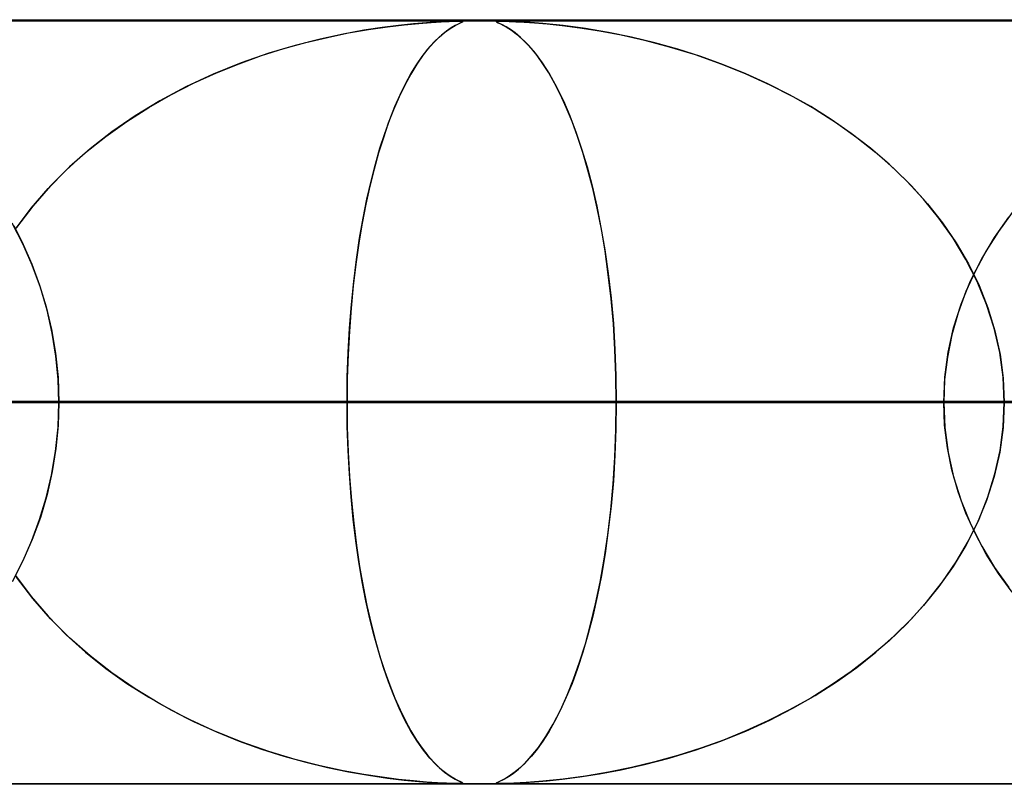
# Model space of a CAD drawing. Header units: millimetres. Extents: x -625 to 625, y -732 to 732.
# Tile 17 of 48: x -122 to -109, y 721 to 732. Entities that reach past the tile are written whole.
import ezdxf

# ---------------------------------------------------------------- set-up
doc = ezdxf.new("R2010")
doc.units = ezdxf.units.MM
doc.layers.add('HIDDEN', color=7, linetype='Continuous')
doc.layers.add('THICK', color=7, linetype='Continuous')

msp = doc.modelspace()

# ---------------------------------------------------------------- linework, layer by layer
at = {"layer": 'HIDDEN'}
for p, q in [((0, 731.49), (-501.5, 731.49)), ((0, 731.49), (-255.284, 731.49)), ((0, 731.49), (-255.284, 731.49)), ((0, 731.48), (-244.666, 731.48)), ((-117.741, 731.326), (-117.476, 731.372)), ((-117.3, 731.398), (-117.539, 731.362)), ((-117.476, 731.372), (-117.23, 731.408)), ((-117.085, 731.426), (-117.3, 731.398)), ((-117.23, 731.408), (-117.009, 731.434)), ((-116.89, 731.446), (-117.085, 731.426)), ((-117.009, 731.434), (-116.818, 731.452)), ((-116.718, 731.46), (-116.89, 731.446)), ((-116.818, 731.452), (-116.656, 731.465)), ((-116.574, 731.47), (-116.718, 731.46)), ((-116.656, 731.465), (-116.524, 731.472)), ((-116.455, 731.476), (-116.574, 731.47)), ((-116.524, 731.472), (-116.422, 731.477)), ((-116.48, 731.332), (-116.41, 731.383)), ((-116.361, 731.479), (-116.455, 731.476)), ((-116.395, 731.392), (-116.455, 731.351)), ((-116.422, 731.477), (-116.347, 731.479)), ((-116.41, 731.383), (-116.343, 731.422)), ((-116.343, 731.422), (-116.395, 731.392)), ((-116.295, 731.48), (-116.361, 731.479)), ((-116.347, 731.479), (-116.295, 731.48)), ((-116.343, 731.422), (-116.289, 731.449)), ((-116.302, 731.443), (-116.343, 731.422)), ((-116.271, 731.458), (-116.302, 731.443)), ((-116.256, 731.479), (-116.295, 731.48)), ((-116.293, 731.48), (-116.262, 731.479)), ((-116.289, 731.449), (-116.254, 731.466)), ((-116.251, 731.467), (-116.271, 731.458)), ((-116.262, 731.479), (-116.246, 731.477)), ((-116.243, 731.475), (-116.256, 731.479)), ((-116.254, 731.466), (-116.243, 731.475)), ((-116.243, 731.474), (-116.251, 731.467)), ((-116.246, 731.477), (-116.243, 731.474)), ((-115.789, 731.479), (-115.803, 731.476)), ((-115.803, 731.476), (-115.799, 731.47)), ((-115.802, 731.472), (-115.801, 731.477)), ((-115.789, 731.465), (-115.802, 731.472)), ((-115.801, 731.477), (-115.784, 731.479)), ((-115.799, 731.47), (-115.78, 731.46)), ((-115.751, 731.48), (-115.789, 731.479)), ((-115.763, 731.452), (-115.789, 731.465)), ((-115.784, 731.479), (-115.751, 731.48)), ((-115.78, 731.46), (-115.749, 731.446)), ((-115.724, 731.434), (-115.763, 731.452)), ((-115.684, 731.479), (-115.751, 731.48)), ((-115.751, 731.48), (-115.703, 731.479)), ((-115.749, 731.446), (-115.708, 731.426)), ((-115.676, 731.408), (-115.724, 731.434)), ((-115.708, 731.426), (-115.66, 731.398)), ((-115.703, 731.479), (-115.637, 731.478)), ((-115.576, 731.475), (-115.684, 731.479)), ((-115.618, 731.372), (-115.676, 731.408)), ((-115.66, 731.398), (-115.603, 731.362)), ((-115.637, 731.478), (-115.55, 731.474)), ((-115.555, 731.326), (-115.618, 731.372)), ((-115.414, 731.466), (-115.576, 731.475)), ((-115.55, 731.474), (-115.438, 731.468)), ((-115.438, 731.468), (-115.302, 731.458)), ((-115.195, 731.449), (-115.414, 731.466)), ((-115.302, 731.458), (-115.137, 731.444)), ((-114.93, 731.422), (-115.195, 731.449)), ((-115.137, 731.444), (-114.94, 731.423)), ((-114.94, 731.423), (-114.71, 731.393)), ((-114.636, 731.383), (-114.93, 731.422)), ((-114.71, 731.393), (-114.452, 731.353)), ((-114.336, 731.332), (-114.636, 731.383)), ((-118.112, 731.247), (-118.437, 731.164)), ((-118.296, 731.202), (-118.015, 731.269)), ((-117.811, 731.312), (-118.112, 731.247)), ((-118.015, 731.269), (-117.741, 731.326)), ((-117.539, 731.362), (-117.811, 731.312)), ((-116.627, 731.198), (-116.553, 731.271)), ((-116.523, 731.297), (-116.598, 731.229)), ((-116.553, 731.271), (-116.48, 731.332)), ((-116.455, 731.351), (-116.523, 731.297)), ((-115.603, 731.362), (-115.537, 731.312)), ((-115.487, 731.269), (-115.555, 731.326)), ((-115.537, 731.312), (-115.463, 731.247)), ((-115.417, 731.202), (-115.487, 731.269)), ((-115.463, 731.247), (-115.381, 731.164)), ((-114.452, 731.353), (-114.168, 731.3)), ((-114.033, 731.271), (-114.336, 731.332)), ((-114.168, 731.3), (-113.863, 731.231)), ((-113.729, 731.198), (-114.033, 731.271)), ((-118.877, 731.03), (-118.584, 731.122)), ((-118.437, 731.164), (-118.782, 731.061)), ((-118.584, 731.122), (-118.296, 731.202)), ((-116.776, 731.018), (-116.702, 731.114)), ((-116.677, 731.143), (-116.76, 731.039)), ((-116.702, 731.114), (-116.627, 731.198)), ((-116.598, 731.229), (-116.677, 731.143)), ((-115.344, 731.122), (-115.417, 731.202)), ((-115.381, 731.164), (-115.293, 731.061)), ((-115.269, 731.03), (-115.344, 731.122)), ((-113.863, 731.231), (-113.539, 731.146)), ((-113.427, 731.114), (-113.729, 731.198)), ((-113.539, 731.146), (-113.2, 731.043)), ((-113.126, 731.018), (-113.427, 731.114)), ((-119.172, 730.924), (-118.877, 731.03)), ((-118.782, 731.061), (-119.143, 730.935)), ((-116.849, 730.911), (-116.776, 731.018)), ((-116.76, 731.039), (-116.843, 730.92)), ((-115.293, 731.061), (-115.201, 730.935)), ((-115.193, 730.924), (-115.269, 731.03)), ((-113.2, 731.043), (-112.864, 730.924)), ((-112.829, 730.911), (-113.126, 731.018)), ((-119.143, 730.935), (-119.512, 730.785)), ((-119.47, 730.804), (-119.172, 730.924)), ((-116.843, 730.92), (-116.924, 730.789)), ((-116.922, 730.792), (-116.849, 730.911)), ((-115.201, 730.935), (-115.106, 730.785)), ((-115.117, 730.804), (-115.193, 730.924)), ((-112.864, 730.924), (-112.538, 730.793)), ((-112.535, 730.792), (-112.829, 730.911)), ((-119.512, 730.785), (-119.868, 730.619)), ((-119.768, 730.668), (-119.47, 730.804)), ((-116.924, 730.789), (-117.002, 730.645)), ((-116.994, 730.661), (-116.922, 730.792)), ((-115.04, 730.668), (-115.117, 730.804)), ((-115.106, 730.785), (-115.014, 730.619)), ((-112.538, 730.793), (-112.222, 730.649)), ((-112.246, 730.661), (-112.535, 730.792)), ((-119.868, 730.619), (-120.208, 730.438)), ((-120.064, 730.517), (-119.768, 730.668)), ((-117.002, 730.645), (-117.077, 730.489)), ((-117.064, 730.517), (-116.994, 730.661)), ((-114.963, 730.517), (-115.04, 730.668)), ((-115.014, 730.619), (-114.925, 730.438)), ((-111.963, 730.517), (-112.246, 730.661)), ((-112.222, 730.649), (-111.919, 730.494)), ((-120.356, 730.351), (-120.064, 730.517)), ((-117.077, 730.489), (-117.149, 730.322)), ((-117.133, 730.362), (-117.064, 730.517)), ((-114.887, 730.351), (-114.963, 730.517)), ((-111.686, 730.362), (-111.963, 730.517)), ((-111.919, 730.494), (-111.628, 730.327)), ((-120.641, 730.169), (-120.356, 730.351)), ((-120.208, 730.438), (-120.531, 730.241)), ((-117.2, 730.194), (-117.133, 730.362)), ((-114.925, 730.438), (-114.841, 730.241)), ((-114.812, 730.169), (-114.887, 730.351)), ((-111.417, 730.194), (-111.686, 730.362)), ((-120.531, 730.241), (-120.837, 730.032)), ((-117.149, 730.322), (-117.218, 730.144)), ((-114.841, 730.241), (-114.761, 730.032)), ((-111.628, 730.327), (-111.349, 730.148)), ((-120.917, 729.972), (-120.641, 730.169)), ((-117.218, 730.144), (-117.283, 729.955)), ((-117.264, 730.012), (-117.2, 730.194)), ((-114.74, 729.972), (-114.812, 730.169)), ((-111.155, 730.012), (-111.417, 730.194)), ((-111.349, 730.148), (-111.084, 729.959)), ((-121.182, 729.76), (-120.917, 729.972)), ((-120.837, 730.032), (-121.124, 729.808)), ((-117.283, 729.955), (-117.345, 729.755)), ((-117.327, 729.818), (-117.264, 730.012)), ((-114.761, 730.032), (-114.686, 729.808)), ((-114.671, 729.76), (-114.74, 729.972)), ((-110.903, 729.818), (-111.155, 730.012)), ((-111.084, 729.959), (-110.832, 729.76)), ((-121.435, 729.532), (-121.182, 729.76)), ((-121.124, 729.808), (-121.393, 729.572)), ((-117.345, 729.755), (-117.404, 729.544)), ((-117.387, 729.61), (-117.327, 729.818)), ((-114.686, 729.808), (-114.615, 729.572)), ((-114.604, 729.532), (-114.671, 729.76)), ((-110.66, 729.61), (-110.903, 729.818)), ((-110.832, 729.76), (-110.593, 729.548)), ((-121.393, 729.572), (-121.643, 729.323)), ((-117.444, 729.388), (-117.387, 729.61)), ((-114.615, 729.572), (-114.549, 729.323)), ((-110.429, 729.388), (-110.66, 729.61)), ((-121.673, 729.289), (-121.435, 729.532)), ((-117.404, 729.544), (-117.46, 729.321)), ((-114.541, 729.289), (-114.604, 729.532)), ((-110.593, 729.548), (-110.368, 729.325)), ((-121.643, 729.323), (-121.874, 729.058)), ((-117.46, 729.321), (-117.512, 729.085)), ((-117.498, 729.151), (-117.444, 729.388)), ((-114.549, 729.323), (-114.488, 729.058)), ((-110.211, 729.151), (-110.429, 729.388)), ((-110.368, 729.325), (-110.157, 729.088)), ((-121.896, 729.031), (-121.673, 729.289)), ((-114.482, 729.031), (-114.541, 729.289)), ((-121.874, 729.058), (-122.085, 728.779)), ((-117.512, 729.085), (-117.56, 728.835)), ((-117.548, 728.901), (-117.498, 729.151)), ((-114.488, 729.058), (-114.433, 728.779)), ((-110.008, 728.901), (-110.211, 729.151)), ((-110.157, 729.088), (-109.961, 728.839)), ((-122.1, 728.757), (-121.896, 729.031)), ((-114.428, 728.757), (-114.482, 729.031)), ((-109.046, 728.975), (-109.226, 728.729)), ((-122.003, 728.566), (-122.142, 728.838)), ((-122.124, 728.805), (-121.999, 728.559)), ((-117.56, 728.835), (-117.604, 728.573)), ((-117.594, 728.638), (-117.548, 728.901)), ((-109.821, 728.638), (-110.008, 728.901)), ((-109.961, 728.839), (-109.781, 728.577)), ((-109.278, 728.65), (-109.092, 728.915)), ((-114.433, 728.779), (-114.382, 728.485)), ((-114.38, 728.468), (-114.428, 728.757)), ((-109.226, 728.729), (-109.387, 728.475)), ((-121.88, 728.285), (-122.003, 728.566)), ((-121.999, 728.559), (-121.885, 728.299)), ((-117.604, 728.573), (-117.643, 728.3)), ((-117.635, 728.362), (-117.594, 728.638)), ((-109.653, 728.362), (-109.821, 728.638)), ((-109.781, 728.577), (-109.621, 728.303)), ((-109.446, 728.371), (-109.278, 728.65)), ((-114.382, 728.485), (-114.338, 728.176)), ((-114.337, 728.164), (-114.38, 728.468)), ((-109.387, 728.475), (-109.529, 728.212)), ((-121.885, 728.299), (-121.784, 728.025)), ((-121.774, 727.995), (-121.88, 728.285)), ((-117.643, 728.3), (-117.677, 728.016)), ((-117.671, 728.073), (-117.635, 728.362)), ((-109.506, 728.073), (-109.653, 728.362)), ((-109.621, 728.303), (-109.482, 728.019)), ((-109.592, 728.08), (-109.446, 728.371)), ((-114.338, 728.176), (-114.301, 727.855)), ((-114.3, 727.847), (-114.337, 728.164)), ((-109.529, 728.212), (-109.653, 727.94)), ((-121.784, 728.025), (-121.698, 727.74)), ((-117.702, 727.773), (-117.671, 728.073)), ((-109.716, 727.777), (-109.592, 728.08)), ((-109.382, 727.773), (-109.506, 728.073)), ((-109.482, 728.019), (-109.365, 727.726)), ((-121.687, 727.698), (-121.774, 727.995)), ((-117.677, 728.016), (-117.706, 727.724)), ((-109.653, 727.94), (-109.756, 727.661)), ((-117.726, 727.461), (-117.702, 727.773)), ((-114.301, 727.855), (-114.271, 727.523)), ((-114.271, 727.519), (-114.3, 727.847)), ((-109.815, 727.465), (-109.716, 727.777)), ((-109.282, 727.461), (-109.382, 727.773)), ((-121.698, 727.74), (-121.628, 727.442)), ((-121.619, 727.397), (-121.687, 727.698)), ((-117.706, 727.724), (-117.728, 727.423)), ((-109.756, 727.661), (-109.838, 727.375)), ((-109.365, 727.726), (-109.273, 727.425)), ((-114.271, 727.523), (-114.25, 727.184)), ((-114.25, 727.182), (-114.271, 727.519)), ((-121.628, 727.442), (-121.576, 727.134)), ((-121.57, 727.095), (-121.619, 727.397)), ((-117.728, 727.423), (-117.745, 727.117)), ((-117.744, 727.142), (-117.726, 727.461)), ((-109.838, 727.375), (-109.897, 727.083)), ((-109.886, 727.146), (-109.815, 727.465)), ((-109.21, 727.142), (-109.282, 727.461)), ((-109.273, 727.425), (-109.206, 727.118)), ((-121.576, 727.134), (-121.543, 726.816)), ((-117.755, 726.818), (-117.744, 727.142)), ((-117.745, 727.117), (-117.755, 726.804)), ((-114.25, 727.184), (-114.237, 726.839)), ((-114.237, 726.839), (-114.25, 727.182)), ((-109.93, 726.82), (-109.886, 727.146)), ((-109.166, 726.818), (-109.21, 727.142)), ((-109.206, 727.118), (-109.165, 726.805)), ((-121.542, 726.792), (-121.57, 727.095)), ((-109.897, 727.083), (-109.933, 726.788)), ((-121.543, 726.816), (-121.532, 726.49)), ((-121.532, 726.49), (-121.542, 726.792)), ((-117.758, 726.49), (-117.755, 726.818)), ((-117.755, 726.804), (-117.758, 726.49)), ((-114.237, 726.839), (-114.232, 726.49)), ((-114.232, 726.49), (-114.237, 726.839)), ((-109.945, 726.49), (-109.93, 726.82)), ((-109.933, 726.788), (-109.945, 726.49)), ((-109.151, 726.49), (-109.166, 726.818)), ((-109.165, 726.805), (-109.151, 726.49)), ((0, 726.49), (-243.161, 726.49)), ((-243.161, 726.49), (0, 726.49)), ((-238.081, 726.49), (0, 726.49)), ((0, 726.49), (-238.081, 726.49)), ((0, 726.49), (-230.269, 726.49)), ((-230.269, 726.49), (0, 726.49)), ((-225.189, 726.49), (0, 726.49)), ((0, 726.49), (-225.189, 726.49)), ((-222.879, 726.49), (-117.758, 726.49)), ((-117.758, 726.49), (-222.879, 726.49)), ((0, 726.49), (-217.377, 726.49)), ((-217.377, 726.49), (0, 726.49)), ((-212.296, 726.49), (0, 726.49)), ((0, 726.49), (-212.296, 726.49)), ((-109.945, 726.49), (-207.53, 726.49)), ((-207.53, 726.49), (-109.945, 726.49)), ((0, 726.49), (-204.484, 726.49)), ((-204.484, 726.49), (0, 726.49)), ((-199.404, 726.49), (0, 726.49)), ((0, 726.49), (-199.404, 726.49)), ((-197.547, 726.49), (-104.863, 726.49)), ((-104.863, 726.49), (-197.547, 726.49)), ((0, 726.49), (-191.592, 726.49)), ((-191.592, 726.49), (0, 726.49)), ((-186.511, 726.49), (0, 726.49)), ((0, 726.49), (-186.511, 726.49)), ((-97.049, 726.49), (-182.196, 726.49)), ((-182.196, 726.49), (-97.049, 726.49)), ((0, 726.49), (-178.699, 726.49)), ((-178.699, 726.49), (0, 726.49)), ((-173.619, 726.49), (0, 726.49)), ((0, 726.49), (-173.619, 726.49)), ((-172.212, 726.49), (-91.967, 726.49)), ((-91.967, 726.49), (-172.212, 726.49)), ((0, 726.49), (-165.807, 726.49)), ((-165.807, 726.49), (0, 726.49)), ((-160.726, 726.49), (0, 726.49)), ((0, 726.49), (-160.726, 726.49)), ((-84.152, 726.49), (-156.86, 726.49)), ((-156.86, 726.49), (-84.152, 726.49)), ((0, 726.49), (-152.913, 726.49)), ((-152.913, 726.49), (0, 726.49)), ((-147.833, 726.49), (0, 726.49)), ((0, 726.49), (-147.833, 726.49)), ((-146.875, 726.49), (-79.069, 726.49)), ((-79.069, 726.49), (-146.875, 726.49)), ((0, 726.49), (-140.02, 726.49)), ((-140.02, 726.49), (0, 726.49)), ((-134.939, 726.49), (0, 726.49)), ((0, 726.49), (-134.939, 726.49)), ((-71.253, 726.49), (-131.52, 726.49)), ((-131.52, 726.49), (-71.253, 726.49)), ((0, 726.49), (-127.127, 726.49)), ((-127.127, 726.49), (0, 726.49)), ((-122.045, 726.49), (0, 726.49)), ((0, 726.49), (-122.045, 726.49)), ((-122.045, 726.49), (-114.232, 726.49)), ((-114.232, 726.49), (-122.045, 726.49)), ((-121.543, 726.164), (-121.532, 726.49)), ((-121.532, 726.49), (-121.542, 726.188)), ((-121.532, 726.49), (-66.169, 726.49)), ((-66.169, 726.49), (-121.532, 726.49)), ((-106.172, 726.49), (-121.532, 726.49)), ((-121.532, 726.49), (-106.172, 726.49)), ((-117.758, 726.49), (-117.755, 726.162)), ((-117.755, 726.175), (-117.758, 726.49)), ((-109.945, 726.49), (-117.758, 726.49)), ((-117.758, 726.49), (-109.945, 726.49)), ((-114.232, 726.49), (-114.237, 726.141)), ((-114.237, 726.13), (-114.232, 726.49)), ((0, 726.49), (-114.232, 726.49)), ((-114.232, 726.49), (0, 726.49)), ((-109.933, 726.192), (-109.945, 726.49)), ((-109.945, 726.49), (-109.93, 726.16)), ((-109.151, 726.49), (-109.166, 726.162)), ((-109.165, 726.175), (-109.151, 726.49)), ((-121.576, 725.846), (-121.543, 726.164)), ((-121.542, 726.188), (-121.57, 725.885)), ((-117.745, 725.862), (-117.755, 726.175)), ((-117.755, 726.162), (-117.744, 725.838)), ((-114.251, 725.774), (-114.237, 726.13)), ((-114.237, 726.141), (-114.25, 725.798)), ((-109.897, 725.897), (-109.933, 726.192)), ((-109.93, 726.16), (-109.886, 725.834)), ((-109.166, 726.162), (-109.21, 725.838)), ((-109.206, 725.862), (-109.165, 726.175)), ((-121.628, 725.538), (-121.576, 725.846)), ((-121.57, 725.885), (-121.619, 725.583)), ((-117.728, 725.555), (-117.745, 725.862)), ((-117.744, 725.838), (-117.726, 725.519)), ((-109.838, 725.605), (-109.897, 725.897)), ((-109.886, 725.834), (-109.815, 725.515)), ((-109.21, 725.838), (-109.282, 725.519)), ((-109.273, 725.555), (-109.206, 725.862)), ((-114.274, 725.424), (-114.251, 725.774)), ((-114.25, 725.798), (-114.271, 725.461)), ((-121.619, 725.583), (-121.687, 725.282)), ((-109.756, 725.319), (-109.838, 725.605)), ((-121.698, 725.241), (-121.628, 725.538)), ((-117.706, 725.254), (-117.728, 725.555)), ((-117.726, 725.519), (-117.702, 725.207)), ((-114.271, 725.461), (-114.3, 725.133)), ((-109.815, 725.515), (-109.716, 725.203)), ((-109.282, 725.519), (-109.382, 725.207)), ((-109.365, 725.254), (-109.273, 725.555)), ((-114.305, 725.083), (-114.274, 725.424)), ((-109.653, 725.04), (-109.756, 725.319)), ((-121.784, 724.955), (-121.698, 725.241)), ((-121.687, 725.282), (-121.774, 724.985)), ((-117.677, 724.961), (-117.706, 725.254)), ((-117.702, 725.207), (-117.671, 724.907)), ((-109.716, 725.203), (-109.592, 724.9)), ((-109.382, 725.207), (-109.506, 724.907)), ((-109.482, 724.961), (-109.365, 725.254)), ((-114.345, 724.754), (-114.305, 725.083)), ((-114.3, 725.133), (-114.337, 724.816)), ((-121.885, 724.681), (-121.784, 724.955)), ((-121.774, 724.985), (-121.88, 724.695)), ((-117.643, 724.677), (-117.677, 724.961)), ((-109.529, 724.768), (-109.653, 725.04)), ((-109.621, 724.677), (-109.482, 724.961)), ((-117.671, 724.907), (-117.635, 724.618)), ((-114.337, 724.816), (-114.38, 724.512)), ((-109.506, 724.907), (-109.653, 724.618)), ((-109.592, 724.9), (-109.446, 724.609)), ((-121.88, 724.695), (-122.003, 724.414)), ((-121.999, 724.421), (-121.885, 724.681)), ((-117.603, 724.403), (-117.643, 724.677)), ((-114.391, 724.438), (-114.345, 724.754)), ((-109.781, 724.403), (-109.621, 724.677)), ((-109.387, 724.505), (-109.529, 724.768)), ((-117.635, 724.618), (-117.594, 724.342)), ((-109.653, 724.618), (-109.821, 724.342)), ((-109.446, 724.609), (-109.278, 724.33)), ((-122.003, 724.414), (-122.142, 724.142)), ((-122.124, 724.175), (-121.999, 724.421)), ((-114.445, 724.137), (-114.391, 724.438)), ((-114.38, 724.512), (-114.428, 724.223)), ((-109.226, 724.251), (-109.387, 724.505)), ((-117.559, 724.141), (-117.603, 724.403)), ((-117.594, 724.342), (-117.548, 724.079)), ((-109.821, 724.342), (-110.008, 724.079)), ((-109.961, 724.142), (-109.781, 724.403)), ((-109.278, 724.33), (-109.092, 724.065)), ((-122.1, 724.223), (-121.896, 723.949)), ((-121.874, 723.922), (-122.085, 724.201)), ((-114.428, 724.223), (-114.482, 723.949)), ((-109.046, 724.005), (-109.226, 724.251)), ((-117.511, 723.892), (-117.559, 724.141)), ((-117.548, 724.079), (-117.498, 723.829)), ((-114.504, 723.852), (-114.445, 724.137)), ((-110.008, 724.079), (-110.211, 723.829)), ((-110.157, 723.892), (-109.961, 724.142)), ((-121.896, 723.949), (-121.673, 723.691)), ((-121.643, 723.657), (-121.874, 723.922)), ((-117.459, 723.655), (-117.511, 723.892)), ((-114.482, 723.949), (-114.541, 723.691)), ((-110.368, 723.655), (-110.157, 723.892)), ((-117.498, 723.829), (-117.444, 723.592)), ((-114.568, 723.584), (-114.504, 723.852)), ((-110.211, 723.829), (-110.429, 723.592)), ((-121.673, 723.691), (-121.435, 723.448)), ((-121.393, 723.408), (-121.643, 723.657)), ((-117.403, 723.432), (-117.459, 723.655)), ((-114.541, 723.691), (-114.604, 723.448)), ((-110.593, 723.432), (-110.368, 723.655)), ((-117.444, 723.592), (-117.387, 723.37)), ((-114.637, 723.331), (-114.568, 723.584)), ((-110.429, 723.592), (-110.66, 723.37)), ((-121.435, 723.448), (-121.182, 723.22)), ((-121.124, 723.172), (-121.393, 723.408)), ((-117.344, 723.22), (-117.403, 723.432)), ((-114.604, 723.448), (-114.671, 723.22)), ((-110.832, 723.22), (-110.593, 723.432)), ((-117.387, 723.37), (-117.327, 723.162)), ((-114.712, 723.091), (-114.637, 723.331)), ((-110.66, 723.37), (-110.903, 723.162)), ((-121.182, 723.22), (-120.917, 723.008)), ((-120.837, 722.948), (-121.124, 723.172)), ((-117.282, 723.021), (-117.344, 723.22)), ((-117.327, 723.162), (-117.264, 722.968)), ((-114.671, 723.22), (-114.74, 723.008)), ((-110.903, 723.162), (-111.155, 722.968)), ((-111.084, 723.021), (-110.832, 723.22)), ((-120.917, 723.008), (-120.641, 722.811)), ((-117.216, 722.832), (-117.282, 723.021)), ((-114.74, 723.008), (-114.812, 722.811)), ((-114.791, 722.866), (-114.712, 723.091)), ((-111.349, 722.832), (-111.084, 723.021)), ((-120.531, 722.739), (-120.837, 722.948)), ((-117.264, 722.968), (-117.2, 722.786)), ((-114.876, 722.655), (-114.791, 722.866)), ((-111.155, 722.968), (-111.417, 722.786)), ((-120.641, 722.811), (-120.356, 722.629)), ((-120.208, 722.543), (-120.531, 722.739)), ((-117.147, 722.653), (-117.216, 722.832)), ((-117.2, 722.786), (-117.133, 722.618)), ((-114.812, 722.811), (-114.887, 722.629)), ((-111.417, 722.786), (-111.686, 722.618)), ((-111.628, 722.653), (-111.349, 722.832)), ((-120.356, 722.629), (-120.064, 722.463)), ((-117.075, 722.486), (-117.147, 722.653)), ((-117.133, 722.618), (-117.064, 722.463)), ((-114.965, 722.459), (-114.876, 722.655)), ((-114.887, 722.629), (-114.963, 722.463)), ((-111.686, 722.618), (-111.963, 722.463)), ((-111.919, 722.486), (-111.628, 722.653)), ((-119.868, 722.361), (-120.208, 722.543)), ((-117, 722.331), (-117.075, 722.486)), ((-112.222, 722.331), (-111.919, 722.486)), ((-120.064, 722.463), (-119.768, 722.312)), ((-119.512, 722.195), (-119.868, 722.361)), ((-117.064, 722.463), (-116.994, 722.319)), ((-115.058, 722.279), (-114.965, 722.459)), ((-114.963, 722.463), (-115.04, 722.312)), ((-111.963, 722.463), (-112.246, 722.319)), ((-119.768, 722.312), (-119.47, 722.177)), ((-116.922, 722.187), (-117, 722.331)), ((-116.994, 722.319), (-116.922, 722.188)), ((-115.155, 722.115), (-115.058, 722.279)), ((-115.04, 722.312), (-115.117, 722.177)), ((-112.538, 722.187), (-112.222, 722.331)), ((-112.246, 722.319), (-112.535, 722.188)), ((-119.143, 722.045), (-119.512, 722.195)), ((-119.47, 722.177), (-119.172, 722.056)), ((-116.922, 722.188), (-116.849, 722.069)), ((-116.841, 722.056), (-116.922, 722.187)), ((-115.252, 721.973), (-115.155, 722.115)), ((-115.117, 722.177), (-115.193, 722.056)), ((-112.864, 722.056), (-112.538, 722.187)), ((-112.535, 722.188), (-112.829, 722.069)), ((-119.172, 722.056), (-118.877, 721.95)), ((-118.782, 721.919), (-119.143, 722.045)), ((-116.849, 722.069), (-116.776, 721.962)), ((-116.758, 721.937), (-116.841, 722.056)), ((-116.776, 721.962), (-116.702, 721.866)), ((-115.345, 721.857), (-115.252, 721.973)), ((-115.193, 722.056), (-115.269, 721.95)), ((-113.126, 721.962), (-113.427, 721.866)), ((-113.2, 721.937), (-112.864, 722.056)), ((-112.829, 722.069), (-113.126, 721.962)), ((-118.877, 721.95), (-118.584, 721.858)), ((-118.437, 721.816), (-118.782, 721.919)), ((-118.584, 721.858), (-118.296, 721.778)), ((-116.674, 721.834), (-116.758, 721.937)), ((-116.702, 721.866), (-116.627, 721.782)), ((-116.595, 721.749), (-116.674, 721.834)), ((-115.432, 721.763), (-115.345, 721.857)), ((-115.344, 721.858), (-115.417, 721.778)), ((-115.269, 721.95), (-115.344, 721.858)), ((-113.863, 721.749), (-113.539, 721.834)), ((-113.427, 721.866), (-113.729, 721.782)), ((-113.539, 721.834), (-113.2, 721.937)), ((-118.112, 721.733), (-118.437, 721.816)), ((-118.296, 721.778), (-118.015, 721.711)), ((-117.811, 721.668), (-118.112, 721.733)), ((-118.015, 721.711), (-117.741, 721.654)), ((-116.627, 721.782), (-116.553, 721.709)), ((-116.521, 721.68), (-116.595, 721.749)), ((-116.553, 721.709), (-116.48, 721.648)), ((-115.487, 721.711), (-115.555, 721.654)), ((-115.511, 721.689), (-115.432, 721.763)), ((-115.417, 721.778), (-115.487, 721.711)), ((-114.033, 721.709), (-114.336, 721.648)), ((-114.168, 721.68), (-113.863, 721.749)), ((-113.729, 721.782), (-114.033, 721.709)), ((-117.539, 721.618), (-117.811, 721.668)), ((-117.741, 721.654), (-117.476, 721.608)), ((-117.3, 721.582), (-117.539, 721.618)), ((-117.476, 721.608), (-117.23, 721.572)), ((-117.085, 721.554), (-117.3, 721.582)), ((-117.23, 721.572), (-117.009, 721.546)), ((-116.453, 721.627), (-116.521, 721.68)), ((-116.48, 721.648), (-116.41, 721.597)), ((-116.393, 721.586), (-116.453, 721.627)), ((-116.41, 721.597), (-116.343, 721.558)), ((-116.341, 721.557), (-116.393, 721.586)), ((-115.676, 721.572), (-115.724, 721.546)), ((-115.696, 721.561), (-115.644, 721.591)), ((-115.618, 721.608), (-115.676, 721.572)), ((-115.644, 721.591), (-115.583, 721.633)), ((-115.555, 721.654), (-115.618, 721.608)), ((-115.583, 721.633), (-115.511, 721.689)), ((-114.94, 721.557), (-114.71, 721.586)), ((-114.636, 721.597), (-114.93, 721.558)), ((-114.71, 721.586), (-114.452, 721.627)), ((-114.336, 721.648), (-114.636, 721.597)), ((-114.452, 721.627), (-114.168, 721.68)), ((0, 721.49), (-501.5, 721.49)), ((0, 721.49), (-255.284, 721.49)), ((0, 721.49), (-255.284, 721.49)), ((-244.666, 721.5), (0, 721.5)), ((-227.925, 721.5), (-116.295, 721.5)), ((-202.6, 721.5), (-103.404, 721.5)), ((-177.275, 721.5), (-90.512, 721.5)), ((-151.95, 721.5), (-77.621, 721.5)), ((-126.625, 721.5), (-64.729, 721.5)), ((-116.89, 721.534), (-117.085, 721.554)), ((-117.009, 721.546), (-116.818, 721.528)), ((-116.718, 721.52), (-116.89, 721.534)), ((-116.818, 721.528), (-116.656, 721.515)), ((-116.574, 721.51), (-116.718, 721.52)), ((-116.656, 721.515), (-116.524, 721.508)), ((-116.455, 721.504), (-116.574, 721.51)), ((-116.524, 721.508), (-116.422, 721.503)), ((-116.361, 721.501), (-116.455, 721.504)), ((-116.422, 721.503), (-116.347, 721.501)), ((-116.295, 721.5), (-116.361, 721.501)), ((-116.347, 721.501), (-116.295, 721.5)), ((-116.343, 721.558), (-116.289, 721.531)), ((-116.3, 721.536), (-116.341, 721.557)), ((-116.27, 721.522), (-116.3, 721.536)), ((-116.256, 721.501), (-116.295, 721.5)), ((-116.295, 721.5), (-116.263, 721.501)), ((-116.289, 721.531), (-116.254, 721.514)), ((-116.251, 721.512), (-116.27, 721.522)), ((-116.263, 721.501), (-116.246, 721.503)), ((-116.243, 721.505), (-116.256, 721.501)), ((-116.254, 721.514), (-116.243, 721.505)), ((-116.243, 721.506), (-116.251, 721.512)), ((-116.246, 721.503), (-116.243, 721.506)), ((-115.804, 721.505), (-115.797, 721.512)), ((-115.791, 721.501), (-115.804, 721.505)), ((-115.789, 721.515), (-115.802, 721.508)), ((-115.802, 721.508), (-115.801, 721.503)), ((-115.801, 721.503), (-115.784, 721.501)), ((-115.797, 721.512), (-115.775, 721.522)), ((-115.755, 721.5), (-115.791, 721.501)), ((-115.763, 721.528), (-115.789, 721.515)), ((-115.784, 721.501), (-115.751, 721.5)), ((-115.775, 721.522), (-115.74, 721.538)), ((-115.724, 721.546), (-115.763, 721.528)), ((-115.751, 721.5), (-115.703, 721.501)), ((-115.684, 721.501), (-115.751, 721.5)), ((-115.74, 721.538), (-115.696, 721.561)), ((-115.703, 721.501), (-115.637, 721.503)), ((-115.576, 721.505), (-115.684, 721.501)), ((-115.637, 721.503), (-115.55, 721.506)), ((-115.414, 721.514), (-115.576, 721.505)), ((-115.55, 721.506), (-115.438, 721.512)), ((-115.438, 721.512), (-115.302, 721.522)), ((-115.195, 721.531), (-115.414, 721.514)), ((-115.302, 721.522), (-115.137, 721.536)), ((-114.93, 721.558), (-115.195, 721.531)), ((-115.137, 721.536), (-114.94, 721.557))]:
    msp.add_line(p, q, dxfattribs=at)
at = {"layer": 'THICK'}
for p, q in [((-556.5, 731.5), (0, 731.5)), ((0, 726.5), (-556.5, 726.5))]:
    msp.add_line(p, q, dxfattribs=at)

doc.saveas('drawing.dxf')
